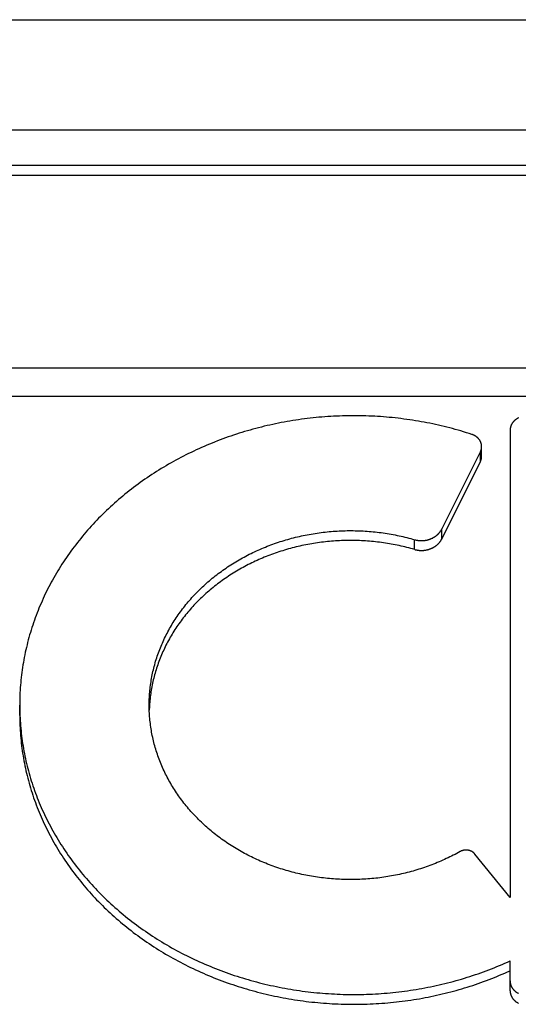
# Model space of a CAD drawing. Header units: inches. Extents: x 0 to 82.5, y 0 to 53.4.
# Tile 110 of 128: x 65.16 to 65.414, y 33.516 to 34.017. Entities that reach past the tile are written whole.
import ezdxf

# ---------------------------------------------------------------- set-up
doc = ezdxf.new("R2010")
doc.units = ezdxf.units.IN
doc.header["$LTSCALE"] = 4.538835
doc.header["$MEASUREMENT"] = 0
doc.linetypes.add('HIDDEN', pattern=[0.2, 0.1, -0.1])
doc.layers.add('DEFAULT_2', color=8, linetype='HIDDEN')
doc.layers.add('DOOR_ASSEMBLY', color=7, linetype='CONTINUOUS')

msp = doc.modelspace()

# ---------------------------------------------------------------- linework, layer by layer
at = {"layer": 'DEFAULT_2', "color": 8, "linetype": 'HIDDEN'}
msp.add_line((79.63096, 33.74122), (64.43799, 33.74122), dxfattribs=at)
at = {"layer": 'DOOR_ASSEMBLY', "color": 3, "linetype": 'Continuous'}
msp.add_line((64.15914, 34.01712), (79.90981, 34.01712), dxfattribs=at)
at = {"layer": 'DOOR_ASSEMBLY', "color": 8, "linetype": 'HIDDEN'}
msp.add_line((64.12948, 33.96112), (79.93948, 33.96112), dxfattribs=at)
at = {"layer": 'DOOR_ASSEMBLY', "color": 7, "linetype": 'Continuous'}
for p, q in [((65.76972, 33.94292), (64.79923, 33.94292)), ((65.76972, 33.93792), (64.79923, 33.93792)), ((66.01317, 33.83985), (64.55578, 33.83985)), ((66.02002, 33.82546), (64.54894, 33.82546)), ((65.40938, 33.80817), (65.40938, 33.57053)), ((65.39492, 33.79492), (65.39492, 33.79992)), ((65.3746, 33.75789), (65.39428, 33.79727)), ((65.39428, 33.79227), (65.39428, 33.79727)), ((65.3746, 33.75289), (65.39428, 33.79227)), ((65.37468, 33.75304), (65.37468, 33.75804)), ((65.36078, 33.74758), (65.36078, 33.75258)), ((65.15988, 33.66319), (65.15988, 33.66839)), ((65.40938, 33.57053), (65.39148, 33.59262)), ((65.40938, 33.5231), (65.40938, 33.53826))]:
    msp.add_line(p, q, dxfattribs=at)
for points in [[(65.38998, 33.80611), (65.38858, 33.80656), (65.38717, 33.807), (65.38576, 33.80744), (65.38435, 33.80786), (65.38293, 33.80826), (65.38151, 33.80866), (65.38009, 33.80905), (65.37866, 33.80943), (65.37723, 33.80979), (65.37579, 33.81015), (65.37435, 33.81049), (65.37291, 33.81082), (65.37146, 33.81115), (65.37001, 33.81146), (65.36856, 33.81176), (65.3671, 33.81205), (65.36564, 33.81232), (65.36418, 33.81259), (65.36271, 33.81285), (65.36125, 33.81309), (65.35978, 33.81332), (65.35831, 33.81355), (65.35683, 33.81376), (65.35536, 33.81396), (65.35388, 33.81414), (65.3524, 33.81432), (65.35092, 33.81449), (65.34943, 33.81464), (65.34795, 33.81478), (65.34646, 33.81492), (65.34498, 33.81504), (65.34349, 33.81515), (65.342, 33.81524), (65.34051, 33.81533), (65.33902, 33.81541), (65.33752, 33.81547), (65.33603, 33.81552), (65.33454, 33.81556), (65.33304, 33.81559), (65.33155, 33.81561), (65.33006, 33.81562), (65.32856, 33.81561), (65.32707, 33.8156), (65.32558, 33.81557), (65.32408, 33.81553), (65.32259, 33.81548), (65.3211, 33.81542), (65.31961, 33.81535), (65.31811, 33.81527), (65.31662, 33.81517), (65.31514, 33.81506), (65.31365, 33.81495), (65.31216, 33.81482), (65.31068, 33.81468), (65.30919, 33.81452), (65.30771, 33.81436), (65.30623, 33.81419), (65.30475, 33.814), (65.30328, 33.8138), (65.3018, 33.8136), (65.30033, 33.81338), (65.29886, 33.81315), (65.29739, 33.81291), (65.29593, 33.81265), (65.29446, 33.81239), (65.293, 33.81211), (65.29155, 33.81183), (65.29009, 33.81153), (65.28864, 33.81122), (65.2872, 33.8109), (65.28575, 33.81057), (65.28431, 33.81023), (65.28287, 33.80988), (65.28144, 33.80952), (65.28001, 33.80914), (65.27858, 33.80876), (65.27716, 33.80836), (65.27574, 33.80795), (65.27433, 33.80754), (65.27292, 33.80711), (65.27151, 33.80667), (65.27011, 33.80622), (65.26872, 33.80576), (65.26732, 33.80529), (65.26594, 33.80481), (65.26456, 33.80432), (65.26318, 33.80381), (65.26181, 33.8033), (65.26044, 33.80278), (65.25908, 33.80224), (65.25773, 33.8017), (65.25638, 33.80115), (65.25503, 33.80058), (65.25369, 33.80001), (65.25236, 33.79942), (65.25103, 33.79883), (65.24971, 33.79822), (65.2484, 33.79761), (65.24709, 33.79698), (65.24579, 33.79635), (65.24449, 33.7957), (65.24321, 33.79505), (65.24192, 33.79438), (65.24065, 33.79371), (65.23938, 33.79302), (65.23812, 33.79233), (65.23687, 33.79163), (65.23562, 33.79092), (65.23438, 33.79019), (65.23315, 33.78946), (65.23192, 33.78872), (65.23071, 33.78797), (65.2295, 33.78721), (65.22829, 33.78644), (65.2271, 33.78567), (65.22591, 33.78488), (65.22474, 33.78408), (65.22357, 33.78328), (65.2224, 33.78247), (65.22125, 33.78164), (65.22011, 33.78081), (65.21897, 33.77997), (65.21784, 33.77912), (65.21672, 33.77827), (65.21561, 33.7774), (65.21451, 33.77653), (65.21342, 33.77565), (65.21233, 33.77476), (65.21126, 33.77386), (65.21019, 33.77295), (65.20914, 33.77203), (65.20809, 33.77111), (65.20705, 33.77018), (65.20603, 33.76924), (65.20501, 33.7683), (65.204, 33.76734), (65.203, 33.76638), (65.20201, 33.76541), (65.20103, 33.76443), (65.20006, 33.76345), (65.1991, 33.76246), (65.19815, 33.76146), (65.19721, 33.76045), (65.19628, 33.75944), (65.19536, 33.75842), (65.19446, 33.75739), (65.19356, 33.75636), (65.19267, 33.75532), (65.19179, 33.75427), (65.19093, 33.75322), (65.19007, 33.75216), (65.18923, 33.75109), (65.18839, 33.75001), (65.18757, 33.74893), (65.18676, 33.74785), (65.18596, 33.74676), (65.18517, 33.74566), (65.18439, 33.74455), (65.18362, 33.74344), (65.18287, 33.74233), (65.18212, 33.74121), (65.18139, 33.74008), (65.18067, 33.73895), (65.17996, 33.73781), (65.17926, 33.73666), (65.17857, 33.73552), (65.1779, 33.73436), (65.17723, 33.7332), (65.17658, 33.73204), (65.17594, 33.73087), (65.17532, 33.7297), (65.1747, 33.72852), (65.1741, 33.72733), (65.1735, 33.72615), (65.17292, 33.72495), (65.17236, 33.72376), (65.1718, 33.72256), (65.17126, 33.72135), (65.17072, 33.72014), (65.17021, 33.71893), (65.1697, 33.71771), (65.16921, 33.71649), (65.16872, 33.71527), (65.16825, 33.71404), (65.1678, 33.71281), (65.16735, 33.71157), (65.16692, 33.71033), (65.1665, 33.70909), (65.16609, 33.70785), (65.1657, 33.7066), (65.16532, 33.70535), (65.16495, 33.70409), (65.1646, 33.70284), (65.16425, 33.70158), (65.16392, 33.70032), (65.1636, 33.69905), (65.1633, 33.69779), (65.16301, 33.69652), (65.16273, 33.69525)], [(65.41371, 33.81454), (65.41358, 33.81447), (65.41344, 33.8144), (65.41331, 33.81433), (65.41318, 33.81426), (65.41305, 33.81418), (65.41292, 33.8141), (65.41279, 33.81402), (65.41266, 33.81394), (65.41254, 33.81386), (65.41242, 33.81377), (65.4123, 33.81368), (65.41218, 33.81359), (65.41206, 33.8135), (65.41195, 33.81341), (65.41184, 33.81331), (65.41173, 33.81322), (65.41162, 33.81312), (65.41151, 33.81302), (65.41141, 33.81292), (65.41131, 33.81281), (65.41121, 33.81271), (65.41111, 33.8126), (65.41102, 33.81249), (65.41093, 33.81238), (65.41084, 33.81227), (65.41075, 33.81216), (65.41067, 33.81204), (65.41058, 33.81193), (65.4105, 33.81181), (65.41043, 33.81169), (65.41035, 33.81157), (65.41028, 33.81145), (65.41021, 33.81133), (65.41014, 33.8112), (65.41008, 33.81108), (65.41002, 33.81095), (65.40996, 33.81083), (65.4099, 33.8107), (65.40985, 33.81057), (65.4098, 33.81044), (65.40975, 33.81031), (65.40971, 33.81018), (65.40966, 33.81005), (65.40962, 33.80992), (65.40959, 33.80979), (65.40955, 33.80966), (65.40952, 33.80952), (65.4095, 33.80939), (65.40947, 33.80925), (65.40945, 33.80912), (65.40943, 33.80899), (65.40941, 33.80885), (65.4094, 33.80871), (65.40939, 33.80858), (65.40938, 33.80844), (65.40938, 33.80831), (65.40938, 33.80817)], [(65.39492, 33.79992), (65.39492, 33.8), (65.39491, 33.80013), (65.39491, 33.80026), (65.3949, 33.80038), (65.39489, 33.80051), (65.39487, 33.80064), (65.39486, 33.80077), (65.39484, 33.80089), (65.39481, 33.80102), (65.39479, 33.80114), (65.39476, 33.80127), (65.39473, 33.80139), (65.39469, 33.80152), (65.39466, 33.80164), (65.39462, 33.80177), (65.39457, 33.80189), (65.39453, 33.80201), (65.39448, 33.80213), (65.39443, 33.80225), (65.39438, 33.80237), (65.39432, 33.80249), (65.39426, 33.80261), (65.3942, 33.80272), (65.39414, 33.80284), (65.39407, 33.80295), (65.394, 33.80306), (65.39393, 33.80318), (65.39386, 33.80329), (65.39378, 33.8034), (65.3937, 33.8035), (65.39362, 33.80361), (65.39354, 33.80372), (65.39345, 33.80382), (65.39336, 33.80392), (65.39327, 33.80402), (65.39318, 33.80412), (65.39308, 33.80422), (65.39299, 33.80432), (65.39289, 33.80441), (65.39279, 33.80451), (65.39268, 33.8046), (65.39258, 33.80469), (65.39247, 33.80477), (65.39236, 33.80486), (65.39225, 33.80494), (65.39214, 33.80503), (65.39202, 33.80511), (65.39191, 33.80518), (65.39179, 33.80526), (65.39167, 33.80534), (65.39155, 33.80541), (65.39142, 33.80548), (65.3913, 33.80555), (65.39117, 33.80561), (65.39105, 33.80568), (65.39092, 33.80574), (65.39079, 33.8058), (65.39065, 33.80586), (65.39052, 33.80591), (65.39039, 33.80597), (65.39025, 33.80602), (65.39012, 33.80606), (65.38998, 33.80611)], [(65.39428, 33.79727), (65.39434, 33.79738), (65.39439, 33.7975), (65.39444, 33.79762), (65.39449, 33.79774), (65.39454, 33.79786), (65.39458, 33.79798), (65.39463, 33.79811), (65.39467, 33.79823), (65.3947, 33.79835), (65.39474, 33.79848), (65.39477, 33.7986), (65.39479, 33.79873), (65.39482, 33.79886), (65.39484, 33.79898), (65.39486, 33.79911), (65.39488, 33.79924), (65.39489, 33.79936), (65.3949, 33.79949), (65.39491, 33.79962), (65.39492, 33.79975), (65.39492, 33.79987)], [(65.39428, 33.79227), (65.39433, 33.79238), (65.39439, 33.7925), (65.39444, 33.79261), (65.39449, 33.79273), (65.39454, 33.79285), (65.39458, 33.79297), (65.39462, 33.79309), (65.39466, 33.79321), (65.39469, 33.79333), (65.39473, 33.79345), (65.39476, 33.79357), (65.39479, 33.79369), (65.39481, 33.79382), (65.39483, 33.79394), (65.39485, 33.79406), (65.39487, 33.79419), (65.39489, 33.79431), (65.3949, 33.79444), (65.39491, 33.79456), (65.39491, 33.79469), (65.39492, 33.79481), (65.39492, 33.79492)], [(65.22578, 33.66839), (65.22578, 33.66875), (65.22579, 33.66963), (65.22581, 33.67052), (65.22584, 33.67141), (65.22588, 33.6723), (65.22593, 33.67318), (65.22599, 33.67407), (65.22606, 33.67495), (65.22614, 33.67584), (65.22623, 33.67672), (65.22633, 33.6776), (65.22644, 33.67849), (65.22656, 33.67937), (65.2267, 33.68025), (65.22684, 33.68113), (65.22699, 33.682), (65.22715, 33.68288), (65.22732, 33.68376), (65.22751, 33.68463), (65.2277, 33.6855), (65.2279, 33.68637), (65.22811, 33.68724), (65.22834, 33.6881), (65.22857, 33.68897), (65.22881, 33.68983), (65.22906, 33.69069), (65.22933, 33.69155), (65.2296, 33.6924), (65.22988, 33.69326), (65.23017, 33.69411), (65.23047, 33.69496), (65.23079, 33.6958), (65.23111, 33.69664), (65.23144, 33.69748), (65.23178, 33.69832), (65.23213, 33.69916), (65.23249, 33.69999), (65.23286, 33.70081), (65.23324, 33.70164), (65.23363, 33.70246), (65.23402, 33.70328), (65.23443, 33.70409), (65.23485, 33.7049), (65.23527, 33.70571), (65.23571, 33.70651), (65.23615, 33.70731), (65.23661, 33.70811), (65.23707, 33.7089), (65.23754, 33.70969), (65.23802, 33.71047), (65.23851, 33.71125), (65.23901, 33.71202), (65.23952, 33.7128), (65.24004, 33.71356), (65.24056, 33.71432), (65.2411, 33.71508), (65.24164, 33.71583), (65.24219, 33.71658), (65.24275, 33.71732), (65.24332, 33.71806), (65.2439, 33.71879), (65.24449, 33.71952), (65.24508, 33.72025), (65.24568, 33.72096), (65.2463, 33.72168), (65.24691, 33.72238), (65.24754, 33.72308), (65.24818, 33.72378), (65.24882, 33.72447), (65.24947, 33.72516), (65.25013, 33.72584), (65.2508, 33.72651), (65.25147, 33.72718), (65.25216, 33.72784), (65.25285, 33.7285), (65.25354, 33.72915), (65.25425, 33.72979), (65.25496, 33.73043), (65.25568, 33.73106), (65.25641, 33.73168), (65.25714, 33.7323), (65.25788, 33.73292), (65.25863, 33.73352), (65.25939, 33.73412), (65.26015, 33.73472), (65.26092, 33.7353), (65.26169, 33.73588), (65.26248, 33.73645), (65.26326, 33.73702), (65.26406, 33.73758), (65.26486, 33.73813), (65.26567, 33.73868), (65.26648, 33.73922), (65.2673, 33.73975), (65.26813, 33.74027), (65.26896, 33.74079), (65.2698, 33.7413), (65.27065, 33.7418), (65.2715, 33.7423), (65.27235, 33.74279), (65.27322, 33.74327), (65.27408, 33.74374), (65.27495, 33.7442), (65.27583, 33.74466), (65.27672, 33.74511), (65.2776, 33.74556), (65.2785, 33.74599), (65.2794, 33.74642), (65.2803, 33.74684), (65.28121, 33.74725), (65.28212, 33.74765), (65.28304, 33.74805), (65.28396, 33.74843), (65.28488, 33.74881), (65.28581, 33.74919), (65.28675, 33.74955), (65.28769, 33.74991), (65.28863, 33.75025), (65.28958, 33.75059), (65.29053, 33.75092), (65.29148, 33.75125), (65.29244, 33.75156), (65.2934, 33.75187), (65.29437, 33.75216), (65.29534, 33.75245), (65.29631, 33.75273), (65.29728, 33.75301), (65.29826, 33.75327), (65.29924, 33.75353), (65.30023, 33.75377), (65.30122, 33.75401), (65.3022, 33.75424), (65.3032, 33.75446), (65.30419, 33.75468), (65.30519, 33.75488), (65.30619, 33.75508), (65.30719, 33.75526), (65.30819, 33.75544), (65.3092, 33.75561), (65.31021, 33.75577), (65.31122, 33.75592), (65.31223, 33.75607), (65.31324, 33.7562), (65.31426, 33.75633), (65.31527, 33.75644), (65.31629, 33.75655), (65.31731, 33.75665), (65.31833, 33.75674), (65.31935, 33.75682), (65.32037, 33.7569), (65.32139, 33.75696), (65.32241, 33.75702), (65.32344, 33.75706), (65.32446, 33.7571), (65.32548, 33.75713), (65.32651, 33.75715), (65.32753, 33.75716), (65.32856, 33.75716), (65.32958, 33.75715), (65.33061, 33.75714), (65.33163, 33.75711), (65.33266, 33.75708), (65.33368, 33.75704), (65.3347, 33.75699), (65.33572, 33.75693), (65.33675, 33.75686), (65.33777, 33.75678), (65.33879, 33.75669), (65.33981, 33.7566), (65.34082, 33.75649), (65.34184, 33.75638), (65.34285, 33.75626), (65.34387, 33.75613), (65.34488, 33.75599), (65.34589, 33.75584), (65.3469, 33.75568), (65.34791, 33.75552), (65.34891, 33.75534), (65.34991, 33.75516), (65.35091, 33.75497), (65.35191, 33.75477), (65.35291, 33.75456), (65.3539, 33.75434), (65.35489, 33.75412), (65.35588, 33.75388), (65.35687, 33.75364), (65.35785, 33.75339), (65.35883, 33.75313), (65.3598, 33.75286), (65.36096, 33.75253)], [(65.36096, 33.75253), (65.36115, 33.75248), (65.36134, 33.75243), (65.36153, 33.75239), (65.36172, 33.75235), (65.36191, 33.75231), (65.3621, 33.75228), (65.36229, 33.75224), (65.36248, 33.75221), (65.36267, 33.75219), (65.36287, 33.75216), (65.36306, 33.75214), (65.36325, 33.75213), (65.36345, 33.75211), (65.36364, 33.7521), (65.36384, 33.75209), (65.36403, 33.75208), (65.36423, 33.75208), (65.36442, 33.75208), (65.36462, 33.75208), (65.36481, 33.75209), (65.36501, 33.7521), (65.3652, 33.75211), (65.3654, 33.75212), (65.36559, 33.75214), (65.36579, 33.75216), (65.36598, 33.75219), (65.36617, 33.75221), (65.36637, 33.75224), (65.36656, 33.75227), (65.36675, 33.75231), (65.36694, 33.75235), (65.36713, 33.75239), (65.36732, 33.75243), (65.3675, 33.75248), (65.36769, 33.75253), (65.36788, 33.75258), (65.36806, 33.75263), (65.36824, 33.75269), (65.36843, 33.75275), (65.36861, 33.75281), (65.36879, 33.75288), (65.36897, 33.75295), (65.36914, 33.75302), (65.36932, 33.75309), (65.36949, 33.75317), (65.36967, 33.75325), (65.36984, 33.75333), (65.37001, 33.75341), (65.37017, 33.7535), (65.37034, 33.75359), (65.3705, 33.75368), (65.37067, 33.75378), (65.37083, 33.75387), (65.37098, 33.75397), (65.37114, 33.75407), (65.37129, 33.75418), (65.37145, 33.75428), (65.3716, 33.75439), (65.37174, 33.7545), (65.37189, 33.75462), (65.37203, 33.75473), (65.37217, 33.75485), (65.37231, 33.75497), (65.37245, 33.75509), (65.37258, 33.75521), (65.37271, 33.75534), (65.37284, 33.75546), (65.37297, 33.75559), (65.37309, 33.75573), (65.37321, 33.75586), (65.37333, 33.75599), (65.37344, 33.75613), (65.37356, 33.75627), (65.37366, 33.75641), (65.37377, 33.75655), (65.37388, 33.75669), (65.37398, 33.75684), (65.37407, 33.75698), (65.37417, 33.75713), (65.37426, 33.75728), (65.37435, 33.75743), (65.37444, 33.75758), (65.37452, 33.75773), (65.3746, 33.75789)], [(65.36096, 33.74753), (65.35981, 33.74786), (65.35884, 33.74812), (65.35786, 33.74838), (65.35688, 33.74863), (65.3559, 33.74888), (65.35492, 33.74911), (65.35394, 33.74934), (65.35295, 33.74955), (65.35196, 33.74976), (65.35096, 33.74996), (65.34997, 33.75015), (65.34897, 33.75033), (65.34797, 33.75051), (65.34697, 33.75067), (65.34596, 33.75083), (65.34496, 33.75098), (65.34395, 33.75112), (65.34294, 33.75125), (65.34193, 33.75137), (65.34092, 33.75148), (65.33991, 33.75159), (65.3389, 33.75168), (65.33788, 33.75177), (65.33687, 33.75185), (65.33585, 33.75192), (65.33483, 33.75198), (65.33382, 33.75203), (65.3328, 33.75208), (65.33178, 33.75211), (65.33076, 33.75214), (65.32974, 33.75215), (65.32872, 33.75216), (65.3277, 33.75216), (65.32668, 33.75215), (65.32566, 33.75213), (65.32464, 33.75211), (65.32362, 33.75207), (65.3226, 33.75203), (65.32159, 33.75197), (65.32057, 33.75191), (65.31955, 33.75184), (65.31854, 33.75176), (65.31752, 33.75167), (65.31651, 33.75157), (65.3155, 33.75147), (65.31449, 33.75135), (65.31348, 33.75123), (65.31247, 33.7511), (65.31146, 33.75096), (65.31046, 33.75081), (65.30945, 33.75065), (65.30845, 33.75049), (65.30745, 33.75031), (65.30646, 33.75013), (65.30546, 33.74993), (65.30447, 33.74973), (65.30348, 33.74952), (65.30249, 33.74931), (65.3015, 33.74908), (65.30052, 33.74884), (65.29954, 33.7486), (65.29856, 33.74835), (65.29759, 33.74809), (65.29662, 33.74782), (65.29565, 33.74754), (65.29468, 33.74726), (65.29372, 33.74697), (65.29276, 33.74666), (65.29181, 33.74635), (65.29086, 33.74604), (65.28991, 33.74571), (65.28897, 33.74537), (65.28803, 33.74503), (65.28709, 33.74468), (65.28616, 33.74432), (65.28523, 33.74395), (65.28431, 33.74358), (65.28339, 33.7432), (65.28248, 33.74281), (65.28157, 33.74241), (65.28066, 33.742), (65.27976, 33.74159), (65.27886, 33.74117), (65.27797, 33.74074), (65.27709, 33.7403), (65.27621, 33.73985), (65.27533, 33.7394), (65.27446, 33.73894), (65.27359, 33.73847), (65.27274, 33.738), (65.27188, 33.73752), (65.27103, 33.73703), (65.27019, 33.73653), (65.26935, 33.73603), (65.26852, 33.73552), (65.2677, 33.735), (65.26688, 33.73447), (65.26606, 33.73394), (65.26526, 33.7334), (65.26445, 33.73285), (65.26366, 33.7323), (65.26287, 33.73174), (65.26209, 33.73117), (65.26131, 33.7306), (65.26055, 33.73002), (65.25978, 33.72943), (65.25903, 33.72884), (65.25828, 33.72824), (65.25754, 33.72763), (65.2568, 33.72702), (65.25608, 33.7264), (65.25536, 33.72578), (65.25464, 33.72515), (65.25394, 33.72451), (65.25324, 33.72386), (65.25255, 33.72321), (65.25187, 33.72256), (65.25119, 33.7219), (65.25052, 33.72123), (65.24986, 33.72056), (65.24921, 33.71988), (65.24856, 33.7192), (65.24793, 33.71851), (65.2473, 33.71781), (65.24668, 33.71711), (65.24606, 33.71641), (65.24546, 33.71569), (65.24486, 33.71498), (65.24427, 33.71426), (65.24369, 33.71353), (65.24312, 33.7128), (65.24256, 33.71206), (65.242, 33.71132), (65.24146, 33.71058), (65.24092, 33.70983), (65.24039, 33.70907), (65.23987, 33.70831), (65.23936, 33.70755), (65.23886, 33.70678), (65.23836, 33.70601), (65.23788, 33.70523), (65.2374, 33.70445), (65.23693, 33.70367), (65.23648, 33.70288), (65.23603, 33.70208), (65.23559, 33.70129), (65.23516, 33.70049), (65.23473, 33.69968), (65.23432, 33.69888), (65.23392, 33.69806), (65.23353, 33.69725), (65.23314, 33.69643), (65.23277, 33.69561), (65.2324, 33.69479), (65.23205, 33.69396), (65.2317, 33.69313), (65.23136, 33.69229), (65.23103, 33.69146), (65.23072, 33.69062), (65.23041, 33.68978), (65.23011, 33.68893), (65.22982, 33.68809), (65.22954, 33.68724), (65.22927, 33.68638), (65.22902, 33.68553), (65.22877, 33.68467), (65.22853, 33.68382), (65.2283, 33.68296), (65.22808, 33.68209), (65.22787, 33.68123), (65.22767, 33.68036), (65.22748, 33.6795), (65.2273, 33.67863), (65.22713, 33.67776), (65.22697, 33.67688), (65.22682, 33.67601), (65.22668, 33.67514), (65.22655, 33.67426), (65.22643, 33.67338), (65.22632, 33.6725), (65.22622, 33.67163), (65.22613, 33.67075), (65.22605, 33.66987), (65.22598, 33.66898), (65.22592, 33.6681), (65.22587, 33.66722), (65.22583, 33.66634), (65.22582, 33.66589)], [(65.36096, 33.74753), (65.36114, 33.74748), (65.36132, 33.74744), (65.36151, 33.74739), (65.36169, 33.74735), (65.36188, 33.74732), (65.36207, 33.74728), (65.36225, 33.74725), (65.36244, 33.74722), (65.36263, 33.74719), (65.36282, 33.74717), (65.36301, 33.74715), (65.3632, 33.74713), (65.36339, 33.74711), (65.36358, 33.7471), (65.36377, 33.74709), (65.36396, 33.74709), (65.36415, 33.74708), (65.36434, 33.74708), (65.36453, 33.74708), (65.36472, 33.74709), (65.36491, 33.74709), (65.3651, 33.7471), (65.36529, 33.74712), (65.36548, 33.74713), (65.36567, 33.74715), (65.36586, 33.74717), (65.36605, 33.74719), (65.36624, 33.74722), (65.36643, 33.74725), (65.36661, 33.74728), (65.3668, 33.74732), (65.36699, 33.74736), (65.36717, 33.7474), (65.36735, 33.74744), (65.36754, 33.74749), (65.36772, 33.74753), (65.3679, 33.74759), (65.36808, 33.74764), (65.36826, 33.7477), (65.36844, 33.74775), (65.36862, 33.74782), (65.36879, 33.74788), (65.36897, 33.74795), (65.36914, 33.74802), (65.36931, 33.74809), (65.36948, 33.74816), (65.36965, 33.74824), (65.36982, 33.74832), (65.36998, 33.7484), (65.37015, 33.74849), (65.37031, 33.74857), (65.37047, 33.74866), (65.37063, 33.74876), (65.37079, 33.74885), (65.37094, 33.74895), (65.37109, 33.74904), (65.37125, 33.74914), (65.37139, 33.74925), (65.37154, 33.74935), (65.37169, 33.74946), (65.37183, 33.74957), (65.37197, 33.74968), (65.37211, 33.74979), (65.37225, 33.74991), (65.37238, 33.75003), (65.37251, 33.75015), (65.37264, 33.75027), (65.37277, 33.75039), (65.37289, 33.75052), (65.37301, 33.75064), (65.37313, 33.75077), (65.37325, 33.7509), (65.37336, 33.75104), (65.37348, 33.75117), (65.37359, 33.75131), (65.37369, 33.75144), (65.3738, 33.75158), (65.3739, 33.75172), (65.37399, 33.75186), (65.37409, 33.75201), (65.37418, 33.75215), (65.37427, 33.7523), (65.37436, 33.75244), (65.37444, 33.75259), (65.37452, 33.75274), (65.3746, 33.75289)], [(65.16273, 33.69525), (65.16246, 33.69397), (65.16221, 33.6927), (65.16197, 33.69142), (65.16174, 33.69014), (65.16153, 33.68886), (65.16133, 33.68758), (65.16114, 33.6863), (65.16096, 33.68501), (65.1608, 33.68372), (65.16065, 33.68244), (65.16052, 33.68115), (65.16039, 33.67986), (65.16028, 33.67857), (65.16019, 33.67728), (65.1601, 33.67599), (65.16003, 33.67469), (65.15998, 33.6734), (65.15993, 33.67211), (65.1599, 33.67082), (65.15988, 33.66952), (65.15988, 33.66839)], [(65.15988, 33.66823), (65.15989, 33.66693), (65.15991, 33.66564), (65.15994, 33.66435), (65.15999, 33.66305), (65.16005, 33.66176), (65.16012, 33.66047), (65.16021, 33.65918), (65.16031, 33.65789), (65.16042, 33.6566), (65.16055, 33.65531), (65.16069, 33.65402), (65.16084, 33.65273), (65.16101, 33.65145), (65.16119, 33.65016), (65.16138, 33.64888), (65.16158, 33.6476), (65.1618, 33.64632), (65.16203, 33.64504), (65.16227, 33.64376), (65.16253, 33.64249), (65.1628, 33.64122), (65.16308, 33.63995), (65.16338, 33.63868), (65.16368, 33.63741), (65.16401, 33.63615), (65.16434, 33.63489), (65.16469, 33.63363), (65.16504, 33.63237), (65.16542, 33.63112), (65.1658, 33.62987), (65.1662, 33.62862), (65.16661, 33.62738), (65.16703, 33.62614), (65.16747, 33.6249), (65.16791, 33.62367), (65.16837, 33.62243), (65.16885, 33.62121), (65.16933, 33.61998), (65.16983, 33.61876), (65.17034, 33.61755), (65.17086, 33.61634), (65.17139, 33.61513), (65.17194, 33.61392), (65.1725, 33.61272), (65.17307, 33.61153), (65.17365, 33.61034), (65.17425, 33.60915), (65.17486, 33.60797), (65.17548, 33.60679), (65.17611, 33.60562), (65.17675, 33.60445), (65.1774, 33.60329), (65.17807, 33.60213), (65.17875, 33.60098), (65.17944, 33.59983), (65.18014, 33.59869), (65.18085, 33.59755), (65.18158, 33.59642), (65.18231, 33.59529), (65.18306, 33.59417), (65.18382, 33.59306), (65.18459, 33.59195), (65.18537, 33.59085), (65.18616, 33.58975), (65.18697, 33.58866), (65.18778, 33.58758), (65.18861, 33.5865), (65.18944, 33.58542), (65.19029, 33.58436), (65.19115, 33.5833), (65.19202, 33.58225), (65.1929, 33.5812), (65.19379, 33.58016), (65.19469, 33.57913), (65.1956, 33.57811), (65.19652, 33.57709), (65.19745, 33.57608), (65.19839, 33.57507), (65.19935, 33.57407), (65.20031, 33.57308), (65.20128, 33.5721), (65.20226, 33.57113), (65.20325, 33.57016), (65.20426, 33.5692), (65.20527, 33.56825), (65.20629, 33.5673), (65.20732, 33.56637), (65.20836, 33.56544), (65.20941, 33.56452), (65.21047, 33.5636), (65.21153, 33.5627), (65.21261, 33.5618), (65.2137, 33.56092), (65.21479, 33.56004), (65.2159, 33.55916), (65.21701, 33.5583), (65.21813, 33.55745), (65.21926, 33.5566), (65.2204, 33.55576), (65.22155, 33.55493), (65.2227, 33.55411), (65.22387, 33.5533), (65.22504, 33.5525), (65.22622, 33.55171), (65.22741, 33.55092), (65.2286, 33.55015), (65.22981, 33.54938), (65.23102, 33.54862), (65.23224, 33.54788), (65.23346, 33.54714), (65.2347, 33.54641), (65.23594, 33.54569), (65.23719, 33.54498), (65.23844, 33.54428), (65.23971, 33.54359), (65.24098, 33.54291), (65.24225, 33.54223), (65.24354, 33.54157), (65.24483, 33.54092), (65.24612, 33.54028), (65.24743, 33.53964), (65.24874, 33.53902), (65.25005, 33.53841), (65.25137, 33.53781), (65.2527, 33.53721), (65.25404, 33.53663), (65.25538, 33.53606), (65.25672, 33.5355), (65.25807, 33.53495), (65.25943, 33.53441), (65.26079, 33.53387), (65.26216, 33.53335), (65.26353, 33.53284), (65.26491, 33.53234), (65.26629, 33.53186), (65.26768, 33.53138), (65.26907, 33.53091), (65.27047, 33.53045), (65.27187, 33.53), (65.27328, 33.52957), (65.27469, 33.52914), (65.27611, 33.52873), (65.27753, 33.52832), (65.27895, 33.52793), (65.28038, 33.52755), (65.28181, 33.52718), (65.28324, 33.52682), (65.28468, 33.52647), (65.28612, 33.52613), (65.28757, 33.5258), (65.28902, 33.52549), (65.29047, 33.52518), (65.29192, 33.52489), (65.29338, 33.5246), (65.29484, 33.52433), (65.2963, 33.52407), (65.29777, 33.52382), (65.29924, 33.52358), (65.30071, 33.52335), (65.30218, 33.52314), (65.30366, 33.52293), (65.30513, 33.52274), (65.30661, 33.52256), (65.30809, 33.52238), (65.30957, 33.52222), (65.31106, 33.52207), (65.31254, 33.52194), (65.31403, 33.52181), (65.31552, 33.5217), (65.31701, 33.52159), (65.3185, 33.5215), (65.31999, 33.52142), (65.32148, 33.52135), (65.32297, 33.52129), (65.32447, 33.52124), (65.32596, 33.52121), (65.32745, 33.52118), (65.32895, 33.52117), (65.33044, 33.52117), (65.33193, 33.52118), (65.33343, 33.5212), (65.33492, 33.52123), (65.33641, 33.52128), (65.33791, 33.52133), (65.3394, 33.5214), (65.34089, 33.52148), (65.34238, 33.52157), (65.34387, 33.52167), (65.34536, 33.52178), (65.34684, 33.5219), (65.34833, 33.52204), (65.34981, 33.52219), (65.3513, 33.52234), (65.35278, 33.52251), (65.35426, 33.52269), (65.35574, 33.52288), (65.35721, 33.52309), (65.35868, 33.5233), (65.36016, 33.52352)], [(65.22702, 33.6546), (65.22687, 33.65548), (65.22672, 33.65636), (65.22659, 33.65724), (65.22647, 33.65812), (65.22635, 33.659), (65.22625, 33.65989), (65.22616, 33.66077), (65.22607, 33.66165), (65.226, 33.66254), (65.22594, 33.66342), (65.22589, 33.66431), (65.22584, 33.6652), (65.22581, 33.66608), (65.22579, 33.66697), (65.22578, 33.66786), (65.22578, 33.66839)], [(65.15988, 33.66319), (65.15989, 33.6619), (65.15991, 33.66061), (65.15994, 33.65932), (65.15999, 33.65804), (65.16005, 33.65675), (65.16012, 33.65546), (65.16021, 33.65418), (65.16031, 33.65289), (65.16042, 33.65161), (65.16055, 33.65032), (65.16069, 33.64904), (65.16084, 33.64776), (65.161, 33.64648), (65.16118, 33.6452), (65.16137, 33.64392), (65.16157, 33.64265), (65.16179, 33.64137), (65.16202, 33.6401), (65.16226, 33.63883), (65.16252, 33.63756), (65.16278, 33.63629), (65.16306, 33.63503), (65.16336, 33.63377), (65.16366, 33.63251), (65.16398, 33.63125), (65.16431, 33.62999), (65.16465, 33.62874), (65.16501, 33.62749), (65.16538, 33.62624), (65.16576, 33.625), (65.16616, 33.62375), (65.16656, 33.62251), (65.16698, 33.62128), (65.16741, 33.62005), (65.16786, 33.61882), (65.16831, 33.61759), (65.16878, 33.61637), (65.16926, 33.61515), (65.16976, 33.61393), (65.17026, 33.61272), (65.17078, 33.61152), (65.17131, 33.61031), (65.17185, 33.60911), (65.17241, 33.60792), (65.17298, 33.60673), (65.17355, 33.60554), (65.17414, 33.60436), (65.17475, 33.60318), (65.17536, 33.60201), (65.17599, 33.60084), (65.17662, 33.59967), (65.17727, 33.59852), (65.17794, 33.59736), (65.17861, 33.59621), (65.17929, 33.59507), (65.17999, 33.59393), (65.1807, 33.5928), (65.18142, 33.59167), (65.18215, 33.59055), (65.18289, 33.58943), (65.18364, 33.58832), (65.1844, 33.58722), (65.18518, 33.58612), (65.18597, 33.58502), (65.18676, 33.58394), (65.18757, 33.58286), (65.18839, 33.58178), (65.18922, 33.58071), (65.19006, 33.57965), (65.19091, 33.57859), (65.19177, 33.57754), (65.19265, 33.5765), (65.19353, 33.57546), (65.19442, 33.57443), (65.19533, 33.57341), (65.19624, 33.57239), (65.19717, 33.57139), (65.1981, 33.57038), (65.19904, 33.56939), (65.2, 33.5684), (65.20096, 33.56742), (65.20194, 33.56645), (65.20292, 33.56548), (65.20392, 33.56452), (65.20492, 33.56357), (65.20593, 33.56263), (65.20696, 33.56169), (65.20799, 33.56077), (65.20903, 33.55985), (65.21008, 33.55894), (65.21114, 33.55803), (65.21221, 33.55714), (65.21329, 33.55625), (65.21437, 33.55537), (65.21547, 33.5545), (65.21657, 33.55364), (65.21769, 33.55278), (65.21881, 33.55194), (65.21994, 33.5511), (65.22108, 33.55027), (65.22223, 33.54945), (65.22338, 33.54864), (65.22454, 33.54784), (65.22572, 33.54704), (65.22689, 33.54626), (65.22808, 33.54548), (65.22928, 33.54472), (65.23048, 33.54396), (65.23169, 33.54321), (65.23291, 33.54247), (65.23413, 33.54174), (65.23537, 33.54102), (65.23661, 33.54031), (65.23785, 33.53961), (65.23911, 33.53891), (65.24037, 33.53823), (65.24164, 33.53756), (65.24291, 33.53689), (65.24419, 33.53624), (65.24548, 33.53559), (65.24677, 33.53496), (65.24808, 33.53433), (65.24938, 33.53372), (65.2507, 33.53312), (65.25201, 33.53252), (65.25334, 33.53194), (65.25467, 33.53136), (65.25601, 33.5308), (65.25735, 33.53024), (65.2587, 33.5297), (65.26005, 33.52916), (65.26141, 33.52864), (65.26277, 33.52812), (65.26414, 33.52762), (65.26552, 33.52713), (65.2669, 33.52665), (65.26828, 33.52617), (65.26967, 33.52571), (65.27106, 33.52526), (65.27246, 33.52482), (65.27386, 33.52439), (65.27527, 33.52397), (65.27668, 33.52356), (65.27809, 33.52317), (65.27951, 33.52278), (65.28093, 33.5224), (65.28236, 33.52204), (65.28379, 33.52168), (65.28522, 33.52134), (65.28666, 33.52101), (65.2881, 33.52068), (65.28954, 33.52037), (65.29099, 33.52007), (65.29244, 33.51978), (65.29389, 33.51951), (65.29535, 33.51924), (65.2968, 33.51898), (65.29826, 33.51874), (65.29973, 33.5185), (65.30119, 33.51828), (65.30266, 33.51807), (65.30413, 33.51787), (65.3056, 33.51768), (65.30707, 33.5175), (65.30855, 33.51733), (65.31002, 33.51718), (65.3115, 33.51703), (65.31298, 33.5169), (65.31446, 33.51678), (65.31594, 33.51667), (65.31743, 33.51657), (65.31891, 33.51648), (65.32039, 33.5164), (65.32188, 33.51633), (65.32337, 33.51628), (65.32485, 33.51623), (65.32634, 33.5162), (65.32783, 33.51618), (65.32931, 33.51617), (65.3308, 33.51617), (65.33229, 33.51618), (65.33378, 33.51621), (65.33526, 33.51624), (65.33675, 33.51629), (65.33823, 33.51635), (65.33972, 33.51642), (65.3412, 33.5165), (65.34269, 33.51659), (65.34417, 33.51669), (65.34565, 33.5168), (65.34713, 33.51693), (65.34861, 33.51707), (65.35009, 33.51721), (65.35156, 33.51737), (65.35304, 33.51754), (65.35451, 33.51772), (65.35598, 33.51792), (65.35745, 33.51812), (65.35892, 33.51833)], [(65.38399, 33.59388), (65.38313, 33.5934), (65.38226, 33.59293), (65.38138, 33.59247), (65.3805, 33.59201), (65.37962, 33.59157), (65.37873, 33.59112), (65.37784, 33.59069), (65.37694, 33.59027), (65.37603, 33.58985), (65.37512, 33.58944), (65.37421, 33.58904), (65.37329, 33.58864), (65.37237, 33.58826), (65.37144, 33.58788), (65.37051, 33.58751), (65.36957, 33.58715), (65.36863, 33.5868), (65.36769, 33.58645), (65.36674, 33.58611), (65.36579, 33.58578), (65.36483, 33.58546), (65.36388, 33.58515), (65.36291, 33.58485), (65.36195, 33.58455), (65.36098, 33.58426), (65.36, 33.58399), (65.35903, 33.58372), (65.35805, 33.58345), (65.35707, 33.5832), (65.35608, 33.58295), (65.35509, 33.58272), (65.3541, 33.58249), (65.35311, 33.58227), (65.35212, 33.58206), (65.35112, 33.58186), (65.35012, 33.58167), (65.34912, 33.58148), (65.34811, 33.5813), (65.34711, 33.58114), (65.3461, 33.58098), (65.34509, 33.58083), (65.34408, 33.58069), (65.34306, 33.58055), (65.34205, 33.58043), (65.34103, 33.58032), (65.34001, 33.58021), (65.339, 33.58011), (65.33798, 33.58002), (65.33696, 33.57995), (65.33593, 33.57987), (65.33491, 33.57981), (65.33389, 33.57976), (65.33287, 33.57972), (65.33184, 33.57968), (65.33082, 33.57965), (65.32979, 33.57964), (65.32877, 33.57963), (65.32774, 33.57963), (65.32672, 33.57964), (65.32569, 33.57965), (65.32467, 33.57968), (65.32365, 33.57972), (65.32262, 33.57976), (65.3216, 33.57982), (65.32058, 33.57988), (65.31956, 33.57995), (65.31854, 33.58003), (65.31752, 33.58012), (65.3165, 33.58021), (65.31548, 33.58032), (65.31446, 33.58044), (65.31345, 33.58056), (65.31244, 33.58069), (65.31142, 33.58083), (65.31041, 33.58098), (65.30941, 33.58114), (65.3084, 33.58131), (65.3074, 33.58149), (65.30639, 33.58167), (65.30539, 33.58187), (65.3044, 33.58207), (65.3034, 33.58228), (65.30241, 33.5825), (65.30142, 33.58273), (65.30043, 33.58297), (65.29945, 33.58321), (65.29846, 33.58346), (65.29749, 33.58373), (65.29651, 33.584), (65.29554, 33.58428), (65.29457, 33.58456), (65.2936, 33.58486), (65.29264, 33.58516), (65.29168, 33.58548), (65.29072, 33.5858), (65.28977, 33.58613), (65.28883, 33.58647), (65.28788, 33.58681), (65.28694, 33.58716), (65.28601, 33.58753), (65.28507, 33.5879), (65.28415, 33.58827), (65.28322, 33.58866), (65.28231, 33.58905), (65.28139, 33.58946), (65.28048, 33.58987), (65.27958, 33.59028), (65.27868, 33.59071), (65.27779, 33.59114), (65.2769, 33.59158), (65.27601, 33.59203), (65.27513, 33.59249), (65.27426, 33.59295), (65.27339, 33.59342), (65.27253, 33.5939), (65.27167, 33.59439), (65.27082, 33.59488), (65.26998, 33.59538), (65.26914, 33.59589), (65.2683, 33.59641), (65.26747, 33.59693), (65.26665, 33.59746), (65.26584, 33.598), (65.26503, 33.59854), (65.26422, 33.59909), (65.26343, 33.59965), (65.26264, 33.60022), (65.26185, 33.60079), (65.26108, 33.60137), (65.26031, 33.60195), (65.25954, 33.60254), (65.25879, 33.60314), (65.25804, 33.60375), (65.25729, 33.60436), (65.25656, 33.60498), (65.25583, 33.6056), (65.25511, 33.60623), (65.25439, 33.60687), (65.25369, 33.60751), (65.25299, 33.60816), (65.2523, 33.60881), (65.25161, 33.60947), (65.25094, 33.61014), (65.25027, 33.61081), (65.24961, 33.61149), (65.24895, 33.61218), (65.24831, 33.61287), (65.24767, 33.61356), (65.24704, 33.61426), (65.24642, 33.61497), (65.24581, 33.61568), (65.2452, 33.6164), (65.24461, 33.61712), (65.24402, 33.61784), (65.24344, 33.61858), (65.24287, 33.61931), (65.24231, 33.62005), (65.24175, 33.6208), (65.24121, 33.62155), (65.24067, 33.62231), (65.24015, 33.62307), (65.23963, 33.62384), (65.23912, 33.6246), (65.23862, 33.62538), (65.23812, 33.62616), (65.23764, 33.62694), (65.23717, 33.62773), (65.2367, 33.62852), (65.23625, 33.62931), (65.2358, 33.63011), (65.23536, 33.63091), (65.23493, 33.63172), (65.23452, 33.63253), (65.23411, 33.63334), (65.23371, 33.63416), (65.23332, 33.63498), (65.23294, 33.6358), (65.23256, 33.63663), (65.2322, 33.63746), (65.23185, 33.6383), (65.23151, 33.63913), (65.23117, 33.63997), (65.23085, 33.64081), (65.23054, 33.64166), (65.23023, 33.64251), (65.22994, 33.64336), (65.22966, 33.64421), (65.22938, 33.64506), (65.22912, 33.64592), (65.22886, 33.64678), (65.22862, 33.64764), (65.22838, 33.64851), (65.22816, 33.64937), (65.22794, 33.65024), (65.22774, 33.65111), (65.22755, 33.65198), (65.22736, 33.65285), (65.22719, 33.65373), (65.22702, 33.6546)], [(65.39148, 33.59262), (65.39141, 33.5927), (65.39135, 33.59278), (65.39127, 33.59286), (65.3912, 33.59293), (65.39113, 33.59301), (65.39105, 33.59308), (65.39098, 33.59316), (65.3909, 33.59323), (65.39082, 33.5933), (65.39073, 33.59336), (65.39065, 33.59343), (65.39056, 33.5935), (65.39048, 33.59356), (65.39039, 33.59362), (65.3903, 33.59368), (65.39021, 33.59374), (65.39011, 33.5938), (65.39002, 33.59385), (65.38992, 33.59391), (65.38983, 33.59396), (65.38973, 33.59401), (65.38963, 33.59406), (65.38953, 33.5941), (65.38943, 33.59415), (65.38932, 33.59419), (65.38922, 33.59423), (65.38912, 33.59427), (65.38901, 33.59431), (65.3889, 33.59435), (65.3888, 33.59438), (65.38869, 33.59441), (65.38858, 33.59444), (65.38847, 33.59447), (65.38836, 33.59449), (65.38825, 33.59452), (65.38814, 33.59454), (65.38803, 33.59456), (65.38792, 33.59458), (65.3878, 33.59459), (65.38769, 33.59461), (65.38758, 33.59462), (65.38746, 33.59463), (65.38735, 33.59464), (65.38724, 33.59464), (65.38712, 33.59465), (65.38701, 33.59465), (65.38689, 33.59465), (65.38678, 33.59464), (65.38667, 33.59464), (65.38655, 33.59463), (65.38644, 33.59462), (65.38633, 33.59461), (65.38621, 33.5946), (65.3861, 33.59459), (65.38599, 33.59457), (65.38588, 33.59455), (65.38576, 33.59453), (65.38565, 33.59451), (65.38554, 33.59448), (65.38543, 33.59446), (65.38532, 33.59443), (65.38522, 33.5944), (65.38511, 33.59436), (65.385, 33.59433), (65.3849, 33.59429), (65.38479, 33.59426), (65.38469, 33.59422), (65.38458, 33.59417), (65.38448, 33.59413), (65.38438, 33.59408), (65.38428, 33.59404), (65.38418, 33.59399), (65.38408, 33.59394), (65.38399, 33.59388)], [(65.36016, 33.52352), (65.36162, 33.52376), (65.36309, 33.52401), (65.36455, 33.52427), (65.36602, 33.52453), (65.36747, 33.52482), (65.36893, 33.52511), (65.37038, 33.52541), (65.37183, 33.52572), (65.37328, 33.52605), (65.37472, 33.52638), (65.37616, 33.52673), (65.37759, 33.52709), (65.37903, 33.52746), (65.38046, 33.52784), (65.38188, 33.52823), (65.3833, 33.52863), (65.38472, 33.52904), (65.38613, 33.52946), (65.38754, 33.5299), (65.38894, 33.53034), (65.39034, 33.53079), (65.39173, 33.53126), (65.39312, 33.53174), (65.3945, 33.53222), (65.39588, 33.53272), (65.39726, 33.53323), (65.39863, 33.53375), (65.39999, 33.53427), (65.40135, 33.53481), (65.4027, 33.53536), (65.40405, 33.53592), (65.40539, 33.53649), (65.40672, 33.53707), (65.40805, 33.53766), (65.40938, 33.53826)], [(65.35892, 33.51833), (65.36038, 33.51856), (65.36184, 33.5188), (65.3633, 33.51904), (65.36476, 33.5193), (65.36621, 33.51957), (65.36767, 33.51985), (65.36911, 33.52014), (65.37056, 33.52045), (65.372, 33.52076), (65.37344, 33.52109), (65.37488, 33.52142), (65.37631, 33.52177), (65.37774, 33.52213), (65.37917, 33.52249), (65.38059, 33.52287), (65.382, 33.52326), (65.38342, 33.52366), (65.38483, 33.52407), (65.38623, 33.52449), (65.38763, 33.52493), (65.38903, 33.52537), (65.39042, 33.52582), (65.39181, 33.52629), (65.39319, 33.52676), (65.39457, 33.52725), (65.39594, 33.52774), (65.39731, 33.52825), (65.39867, 33.52876), (65.40003, 33.52929), (65.40138, 33.52983), (65.40273, 33.53037), (65.40407, 33.53093), (65.40541, 33.5315), (65.40674, 33.53208), (65.40806, 33.53266), (65.40938, 33.53326)], [(65.40938, 33.5281), (65.40938, 33.52796), (65.40938, 33.52783), (65.40939, 33.52769), (65.4094, 33.52755), (65.40941, 33.52742), (65.40943, 33.52728), (65.40945, 33.52715), (65.40947, 33.52701), (65.4095, 33.52688), (65.40952, 33.52675), (65.40955, 33.52661), (65.40959, 33.52648), (65.40962, 33.52635), (65.40966, 33.52622), (65.40971, 33.52608), (65.40975, 33.52595), (65.4098, 33.52582), (65.40985, 33.5257), (65.4099, 33.52557), (65.40996, 33.52544), (65.41002, 33.52531), (65.41008, 33.52519), (65.41014, 33.52506), (65.41021, 33.52494), (65.41028, 33.52482), (65.41035, 33.5247), (65.41043, 33.52458), (65.4105, 33.52446), (65.41058, 33.52434), (65.41067, 33.52423), (65.41075, 33.52411), (65.41084, 33.524), (65.41093, 33.52389), (65.41102, 33.52378), (65.41111, 33.52367), (65.41121, 33.52356), (65.41131, 33.52346), (65.41141, 33.52335), (65.41151, 33.52325), (65.41162, 33.52315), (65.41173, 33.52305), (65.41184, 33.52295), (65.41195, 33.52286), (65.41206, 33.52277), (65.41218, 33.52267), (65.4123, 33.52258), (65.41242, 33.5225), (65.41254, 33.52241), (65.41266, 33.52233), (65.41279, 33.52224), (65.41292, 33.52217), (65.41305, 33.52209), (65.41318, 33.52201), (65.41331, 33.52194), (65.41344, 33.52187), (65.41358, 33.5218), (65.41371, 33.52173)], [(65.40938, 33.5231), (65.40938, 33.52297), (65.40938, 33.52283), (65.40939, 33.5227), (65.4094, 33.52257), (65.40941, 33.52243), (65.40943, 33.5223), (65.40945, 33.52217), (65.40947, 33.52204), (65.40949, 33.52191), (65.40952, 33.52178), (65.40955, 33.52165), (65.40958, 33.52152), (65.40961, 33.52139), (65.40965, 33.52126), (65.40969, 33.52113), (65.40973, 33.521), (65.40978, 33.52088), (65.40983, 33.52075), (65.40988, 33.52062), (65.40993, 33.5205), (65.40999, 33.52038), (65.41005, 33.52025), (65.41011, 33.52013), (65.41017, 33.52001), (65.41024, 33.51989), (65.41031, 33.51977), (65.41038, 33.51965), (65.41045, 33.51954), (65.41053, 33.51942), (65.41061, 33.51931), (65.41069, 33.5192), (65.41077, 33.51908), (65.41086, 33.51897), (65.41095, 33.51887), (65.41104, 33.51876), (65.41113, 33.51865), (65.41122, 33.51855), (65.41132, 33.51844), (65.41142, 33.51834), (65.41152, 33.51824), (65.41162, 33.51815), (65.41173, 33.51805), (65.41184, 33.51795), (65.41195, 33.51786), (65.41206, 33.51777), (65.41217, 33.51768), (65.41229, 33.51759), (65.4124, 33.51751), (65.41252, 33.51742), (65.41264, 33.51734), (65.41277, 33.51726), (65.41289, 33.51718), (65.41302, 33.51711), (65.41314, 33.51703), (65.41327, 33.51696), (65.4134, 33.51689), (65.41353, 33.51682), (65.41367, 33.51675)]]:
    msp.add_lwpolyline(points, dxfattribs=at)

doc.saveas('drawing.dxf')
